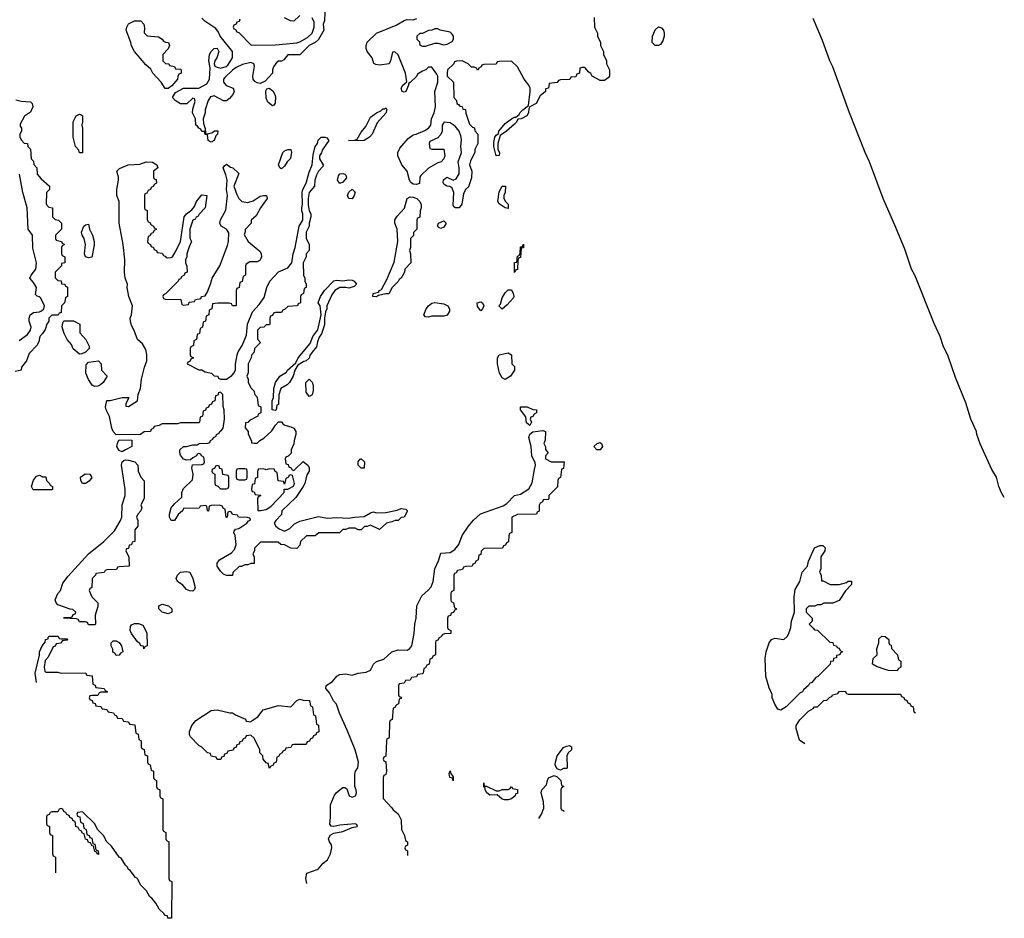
# Model space of a CAD drawing. Header units: inches. Extents: x 2808529 to 2951249, y 860290 to 1033701.
# Tile 22 of 153: x 2944820 to 2951249, y 917070 to 922938. Entities that reach past the tile are written whole.
import ezdxf

# ---------------------------------------------------------------- set-up
doc = ezdxf.new("R2010")
doc.units = ezdxf.units.IN
doc.header["$MEASUREMENT"] = 0
for name, color, linetype in [('C9941', 7, 'Continuous'), ('C9942', 7, 'Continuous'), ('C9951', 7, 'Continuous'), ('C9952', 7, 'Continuous')]:
    doc.layers.add(name, color=color, linetype=linetype)

msp = doc.modelspace()

# ---------------------------------------------------------------- linework, layer by layer
at = {"layer": 'C9941', "color": 6}
for points in [[(2945593.5, 920000), (2945594, 919990), (2945612, 919950), (2945632.7, 919927.3), (2945632, 919812), (2945611.3, 919770), (2945618, 919750), (2945611.3, 919730), (2945591.3, 919710), (2945582, 919690), (2945591.6, 919668.4), (2945591.6, 919631.6), (2945572.7, 919607.3), (2945572, 919530), (2945554, 919526), (2945550, 919508), (2945534, 919506), (2945530, 919486), (2945518, 919482), (2945514, 919470), (2945532, 919428), (2945534, 919370), (2945470, 919366), (2945458, 919362), (2945451.6, 919348.4), (2945390, 919346), (2945378, 919342), (2945371.6, 919328.4), (2945318, 919322), (2945314, 919310), (2945294, 919290), (2945292, 919230), (2945278, 919222), (2945274, 919210), (2945292, 919170), (2945330.8, 919130), (2945330, 919106), (2945312, 919050), (2945314, 918990), (2945310, 918986), (2945270, 918986), (2945262, 919002), (2945250, 919006), (2945210, 919006), (2945202, 919022), (2945190, 919026), (2945106, 919030), (2945110, 919034), (2945150, 919034), (2945162, 919038), (2945170, 919054), (2945182, 919058), (2945186, 919070), (2945167.3, 919087.3), (2945150, 919088), (2945070, 919117.2), (2945057.2, 919130), (2945052.3, 919150), (2945069.4, 919190), (2945086, 919210), (2945101.6, 919258.4), (2945135.9, 919304.1), (2945270, 919450.8), (2945369.3, 919530), (2945439.7, 919600.3), (2945476.6, 919663.4), (2945487.3, 919690), (2945489.2, 919770), (2945509.6, 919830.4), (2945509.6, 919870), (2945488.6, 920000)], [(2946710.6, 920000), (2946711, 919990), (2946694.8, 919965.2), (2946681, 919910), (2946671, 919890), (2946622, 919818), (2946532, 919730), (2946530, 919706), (2946491.6, 919668.4), (2946482, 919650), (2946492, 919630), (2946514, 919614), (2946550, 919598.8), (2946558.6, 919601.4), (2946584.1, 919615.9), (2946614.8, 919645.2), (2946650, 919664), (2946770, 919693.4), (2946830, 919682), (2946890, 919687.7), (2946970, 919682.8), (2947006, 919690), (2947070, 919694), (2947110, 919718), (2947130, 919724.7), (2947150, 919718.8), (2947210, 919720.7), (2947284.5, 919735.5), (2947310, 919746), (2947342, 919742), (2947350, 919734), (2947350, 919726), (2947330, 919688.7), (2947310, 919688), (2947290, 919668.7), (2947271.6, 919668.4), (2947250, 919658), (2947214, 919650), (2947170, 919608), (2947110, 919638), (2947088, 919628), (2947072, 919628), (2947050, 919606), (2947030, 919606), (2947010, 919618), (2946970, 919618), (2946950, 919608.7), (2946930, 919608), (2946907.3, 919587.3), (2946772.7, 919587.3), (2946750, 919568), (2946692.7, 919567.3), (2946654, 919530), (2946650, 919506), (2946630, 919486), (2946590, 919488), (2946550, 919508), (2946526, 919510), (2946507.3, 919527.3), (2946392.7, 919527.3), (2946352.7, 919487.3), (2946352, 919470), (2946342, 919450), (2946351.6, 919428.4), (2946350, 919386), (2946330, 919386), (2946310, 919378), (2946290, 919378), (2946268, 919368), (2946252, 919368), (2946212, 919328), (2946210, 919308), (2946170, 919308.7), (2946150, 919318), (2946130, 919338), (2946108.7, 919370), (2946109, 919390), (2946125.2, 919410), (2946203, 919457), (2946222.4, 919477.6), (2946233.2, 919510), (2946226, 919570), (2946219, 919590), (2946221.2, 919598.8), (2946228.7, 919611.3), (2946250, 919616), (2946302, 919650), (2946314, 919666), (2946326, 919670), (2946322, 919682), (2946308, 919688), (2946248.7, 919688.7), (2946242, 919702), (2946210, 919706), (2946202, 919722), (2946190, 919726), (2946178, 919722), (2946174, 919690), (2946168, 919688), (2946162, 919742), (2946150, 919746), (2946142, 919762), (2946127.3, 919767.3), (2946070, 919766), (2946058, 919762), (2946052, 919728), (2946046, 919730), (2946042, 919762), (2946030, 919766), (2945998, 919762), (2945992, 919748), (2945890, 919746), (2945882, 919730), (2945854, 919706), (2945830, 919668.7), (2945810, 919668), (2945799, 919690), (2945797.2, 919710), (2945810, 919750.7), (2945830, 919776.3), (2945879, 919821), (2945879.3, 919850), (2945890, 919876), (2945947.7, 919932.3), (2945953.2, 919970), (2945946.3, 920000)], [(2946077.3, 920000), (2946074, 919990), (2946078, 919978), (2946094, 919970), (2946094, 919910), (2946098, 919898), (2946112.7, 919892.7), (2946130, 919874), (2946170, 919874), (2946182, 919878), (2946186, 919890), (2946186, 919950), (2946182, 919962), (2946147.3, 919967.3), (2946142.3, 920000)], [(2946237.3, 920000), (2946234, 919990), (2946234, 919950), (2946238, 919938), (2946250, 919934), (2946290, 919934), (2946302, 919938), (2946306, 919950), (2946306, 919990), (2946302.7, 920000)], [(2946377.3, 920000), (2946372.7, 919987.3), (2946371.6, 919948.4), (2946358, 919942), (2946352.7, 919907.3), (2946338, 919902), (2946334, 919870), (2946338, 919858), (2946350, 919854), (2946358, 919838), (2946390, 919834), (2946394, 919830), (2946378, 919822), (2946372.7, 919807.3), (2946374, 919734), (2946392, 919732), (2946430, 919738.8), (2946460.2, 919759.8), (2946546, 919850), (2946547.3, 919872.7), (2946570, 919872), (2946608.4, 919891.6), (2946615.3, 919910), (2946602, 919962), (2946590, 919966), (2946578, 919962), (2946574, 919950), (2946558, 919942), (2946550, 919906), (2946542, 919922), (2946507.3, 919927.3), (2946502, 919982), (2946487.3, 919987.3), (2946482.7, 920000)], [(2946435, 920000), (2946430, 919998), (2946425, 920000)], [(2946597.3, 920000), (2946598, 919998), (2946610, 919994), (2946616, 920000)], [(2946695.7, 917296.7), (2946689, 917330), (2946695.3, 917364.7), (2946769, 917390), (2946801.2, 917430), (2946830, 917451), (2946849.4, 917490), (2946859, 917530), (2946855.3, 917550), (2946842.7, 917570), (2946837.2, 917590), (2946846.6, 917613.4), (2946870, 917626.8), (2946930, 917636), (2946990, 917662), (2947026, 917670), (2947022, 917682), (2947010, 917686), (2946910, 917678), (2946870, 917668.7), (2946852.7, 917672.7), (2946844.8, 917684.8), (2946849.6, 917730), (2946849.5, 917810), (2946872.3, 917870), (2946887.6, 917892.4), (2946930, 917924.7), (2946943.6, 917923.6), (2946955.3, 917915.3), (2946972, 917870), (2946990, 917861), (2947013.2, 917870), (2947019.3, 917890), (2947017.2, 917910), (2947008.7, 917930), (2947008.7, 918010), (2947013.2, 918030), (2947027, 918053), (2947032.7, 918090), (2947009.3, 918170), (2946958.9, 918298.9), (2946909, 918410), (2946888.9, 918468.9), (2946868.7, 918490), (2946843.1, 918543.1), (2946818, 918570), (2946822, 918590), (2946862.5, 918617.5), (2946889.7, 918650.3), (2946910, 918662), (2946947.1, 918667.1), (2946990, 918658), (2947030, 918670.6), (2947082.5, 918677.5), (2947110, 918691), (2947129.3, 918730), (2947150, 918746.8), (2947196.9, 918763.1), (2947250, 918810.4), (2947290, 918824), (2947350, 918820.7), (2947367.6, 918832.4), (2947379.3, 918850), (2947396, 918930), (2947399.3, 918990), (2947409.4, 919030), (2947413.2, 919110), (2947444.8, 919175.2), (2947487.8, 919212.2), (2947505.6, 919234.4), (2947519.5, 919270), (2947530, 919352), (2947555.5, 919404.5), (2947570, 919454), (2947630, 919458.8), (2947660.7, 919479.3), (2947686.6, 919510), (2947709.5, 919570), (2947749.3, 919630), (2947782.7, 919670), (2947829.7, 919710.3), (2947976.6, 919763.4), (2948001.5, 919778.5), (2948049.6, 919830.4), (2948090, 919839.1), (2948144.9, 919875.1), (2948166.3, 919913.7), (2948181.9, 920000)], [(2948357.8, 920000), (2948351.6, 919948.4), (2948338, 919942), (2948334, 919930), (2948331.6, 919888.4), (2948274, 919830), (2948274, 919810), (2948270, 919806), (2948238, 919802), (2948234, 919790), (2948218, 919782), (2948212.7, 919767.3), (2948211.1, 919728.9), (2948198, 919722), (2948194, 919710), (2948070, 919706), (2948034, 919690), (2948034, 919590), (2948018, 919582), (2948012.7, 919567.3), (2948011.6, 919528.4), (2947998, 919522), (2947992.7, 919507.3), (2947978, 919502), (2947972.7, 919487.3), (2947850, 919486), (2947832.7, 919467.3), (2947830, 919446), (2947818, 919442), (2947814, 919410), (2947798, 919402), (2947792.7, 919387.3), (2947778, 919382), (2947774, 919370), (2947732.7, 919367.3), (2947718, 919362), (2947711.6, 919348.4), (2947678, 919342), (2947670, 919326), (2947658, 919322), (2947654, 919310), (2947654, 919210), (2947638, 919202), (2947634, 919190), (2947634, 919150), (2947638, 919138), (2947652, 919130), (2947658, 919098), (2947670, 919094), (2947672, 919088), (2947658, 919082), (2947652.7, 919067.3), (2947638, 919062), (2947632.7, 919047.3), (2947618, 919042), (2947614, 919030), (2947614, 918970), (2947618, 918958), (2947634, 918950), (2947634, 918930), (2947592.7, 918927.3), (2947578, 918922), (2947574, 918910), (2947558, 918902), (2947550, 918886), (2947538, 918882), (2947534, 918870), (2947534, 918790), (2947518, 918782), (2947510, 918766), (2947498, 918762), (2947494, 918730), (2947478, 918722), (2947470, 918706), (2947458, 918702), (2947454, 918670), (2947450, 918666), (2947418, 918662), (2947410, 918646), (2947378, 918642), (2947370, 918626), (2947338, 918622), (2947330, 918606), (2947298, 918602), (2947294, 918590), (2947294, 918530), (2947298, 918518), (2947310, 918514), (2947312, 918508), (2947298, 918502), (2947294, 918470), (2947278, 918462), (2947270, 918446), (2947258, 918442), (2947251.6, 918368.4), (2947238, 918362), (2947234, 918350), (2947232.7, 918252.7), (2947230, 918246), (2947218, 918242), (2947214, 918230), (2947211.6, 918128.4), (2947198, 918122), (2947194, 918110), (2947198, 918098), (2947211.6, 918091.6), (2947214, 918030), (2947211.6, 918008.4), (2947198, 918002), (2947194, 917990), (2947192.7, 917852.7), (2947250, 917792), (2947258, 917778), (2947290, 917752), (2947310, 917714), (2947312, 917650), (2947332, 917610), (2947338, 917578), (2947351.3, 917570), (2947351.6, 917548.4), (2947338, 917542), (2947334, 917530), (2947338, 917518), (2947352, 917510), (2947353, 917481.2)], [(2950000, 918620.4), (2949991.3, 918610), (2949976.9, 918603.1), (2949971, 918590), (2949938, 918562), (2949930.8, 918550), (2949916.8, 918543.2), (2949824.7, 918450), (2949790, 918429.2), (2949770, 918435.3), (2949750, 918468), (2949733.2, 918510), (2949732.1, 918532.1), (2949714.2, 918574.2), (2949692.3, 918650), (2949686.8, 918766.8), (2949694.5, 918810), (2949714, 918870), (2949729.6, 918890.4), (2949750, 918898.8), (2949810, 918891.3), (2949830, 918911.3), (2949841.2, 918930), (2949854, 918970), (2949859, 919010), (2949879, 919070), (2949877.2, 919170), (2949883.2, 919216.8), (2949913.2, 919270), (2949929.2, 919330), (2949962.7, 919370), (2949970, 919402), (2950000, 919469.1)], [(2950000, 919108.4), (2949972.7, 919107.3), (2949954, 919090), (2949954, 919070), (2949994, 919030), (2949994, 919010), (2949974, 918990), (2950000, 918964)], [(2944929.7, 918609.7), (2944921.2, 918670), (2944949, 918789), (2944949.2, 918810.8), (2944966, 918850), (2944987.3, 918872.7), (2944988, 918890), (2945006, 918894), (2945006, 918906), (2945011.6, 918911.6), (2945072, 918912), (2945078, 918898), (2945090, 918894), (2945130, 918894), (2945134, 918890), (2945130, 918886), (2945098, 918882), (2945090, 918866), (2945058, 918862), (2945052.7, 918847.3), (2945038, 918842), (2945005.4, 918774.6), (2944987.3, 918752.7), (2944979.5, 918710), (2944984.6, 918684.6), (2944990, 918678), (2945070, 918678), (2945091.6, 918671.6), (2945250, 918672), (2945258, 918658), (2945292.7, 918652.7), (2945298, 918598), (2945312.7, 918592.7), (2945318, 918578), (2945371.6, 918571.6), (2945378, 918558), (2945394, 918550), (2945390, 918546), (2945350, 918546), (2945338, 918542), (2945330, 918526), (2945290, 918526), (2945278, 918522), (2945274, 918510), (2945278, 918498), (2945292.7, 918492.7), (2945298, 918478), (2945312.7, 918472.7), (2945318, 918458), (2945350, 918454), (2945358, 918438), (2945390, 918434), (2945398, 918418), (2945432.7, 918412.7), (2945438, 918398), (2945452.7, 918392.7), (2945458, 918378), (2945490, 918374), (2945498, 918358), (2945530, 918354), (2945538, 918338), (2945572.7, 918332.7), (2945578, 918278), (2945592.7, 918272.7), (2945598, 918238), (2945614, 918230), (2945614, 918190), (2945618, 918178), (2945632.7, 918172.7), (2945638, 918138), (2945654, 918130), (2945654, 918090), (2945658, 918078), (2945672.7, 918072.7), (2945678, 918038), (2945694, 918030), (2945694, 917990), (2945698, 917978), (2945714, 917970), (2945714, 917930), (2945718, 917918), (2945734, 917910), (2945734, 917870), (2945738, 917858), (2945754, 917850), (2945754, 917650), (2945758, 917638), (2945774, 917630), (2945774, 917590), (2945778, 917578), (2945794, 917570), (2945794, 917330), (2945798, 917318), (2945814, 917310), (2945812, 917070), (2945788, 917070), (2945786, 917086), (2945770, 917088), (2945762, 917102), (2945730, 917128.7), (2945709.1, 917169.1), (2945682, 917202), (2945669.4, 917209.4), (2945649, 917249), (2945609.4, 917289.4), (2945588.9, 917328.9), (2945576.4, 917336.4), (2945542, 917382), (2945529.4, 917389.4), (2945524, 917404), (2945510, 917418), (2945482, 917462), (2945468.7, 917470), (2945420.4, 917540.4), (2945388, 917570), (2945368, 917610), (2945328.9, 917648.9), (2945310, 917686), (2945230, 917766), (2945198, 917762), (2945194, 917750), (2945198, 917738), (2945212.7, 917732.7), (2945218, 917698), (2945234, 917690), (2945238, 917658), (2945254, 917650), (2945258, 917618), (2945274, 917610), (2945278, 917598), (2945290, 917594), (2945298, 917558), (2945310, 917554), (2945318, 917518), (2945332, 917510), (2945334, 917486), (2945326, 917490), (2945322, 917502), (2945310, 917506), (2945302, 917542), (2945290, 917546), (2945282, 917562), (2945270, 917566), (2945262, 917582), (2945250, 917586), (2945242, 917622), (2945230, 917626), (2945222, 917642), (2945210, 917646), (2945202, 917662), (2945186, 917670), (2945182, 917702), (2945170, 917706), (2945162, 917722), (2945147.3, 917727.3), (2945142, 917742), (2945127.3, 917747.3), (2945122, 917762), (2945107.3, 917767.3), (2945102, 917782), (2945090, 917786), (2945078, 917782), (2945070, 917766), (2945030, 917766), (2945018, 917762), (2945012.7, 917747.3), (2944998, 917742), (2944994, 917730), (2944994, 917690), (2944998, 917678), (2945014, 917670), (2945014, 917630), (2945018, 917618), (2945034, 917610), (2945034, 917490), (2945038, 917478), (2945054, 917470), (2945053, 917367)], [(2949945.8, 918209), (2949912.5, 918232.5), (2949889.4, 918310), (2949889.3, 918330), (2949913.2, 918366.8), (2949970, 918422), (2950000, 918439.4)], [(2948210, 917721.8), (2948226, 917750), (2948241.2, 917790), (2948239, 917830), (2948224, 917890), (2948229.2, 917910), (2948259.3, 917940.7), (2948265.2, 917970), (2948273.6, 917986.4), (2948310, 918002), (2948330, 917994), (2948354, 917970), (2948358, 917938), (2948372, 917930), (2948358, 917922), (2948354, 917910), (2948354, 917790), (2948358, 917778), (2948370, 917774), (2948373.2, 917767.6)]]:
    msp.add_lwpolyline(points, dxfattribs=at)
for points in [[(2944970, 919952), (2944990, 919952), (2944994, 919930), (2945014, 919910), (2945018, 919898), (2945034, 919890), (2945034, 919870), (2945030, 919868), (2944908.4, 919868.4), (2944898, 919890), (2944910, 919932), (2944930, 919958), (2944950, 919964.7)], [(2945229.4, 919909.4), (2945219.3, 919930), (2945218, 919950), (2945248.4, 919971.6), (2945278, 919970), (2945290.5, 919949.5), (2945274.6, 919925.4), (2945250, 919909.5)], [(2945950, 919206), (2945930, 919208), (2945910, 919218), (2945884.7, 919244.7), (2945849.4, 919269.4), (2945841.2, 919290), (2945849.4, 919310), (2945869.2, 919330), (2945910, 919335.8), (2945930.7, 919330), (2945950.6, 919290), (2945964.7, 919230), (2945962, 919218)], [(2945790, 919058), (2945749.6, 919069.6), (2945729, 919090), (2945729.3, 919110), (2945750, 919121), (2945791, 919111), (2945814, 919090), (2945814, 919070), (2945810, 919066)], [(2945630, 918828.7), (2945627.3, 918847.3), (2945610, 918848.7), (2945604, 918864), (2945590, 918875.3), (2945549.6, 918929.6), (2945540.9, 918950), (2945543.6, 918976.4), (2945550, 918986), (2945570, 918996), (2945596, 918996), (2945624.7, 918984.7), (2945650, 918934), (2945652, 918850), (2945638, 918842)], [(2945450, 918786), (2945442, 918802), (2945428.4, 918808.4), (2945427.3, 918827.3), (2945418, 918850), (2945418, 918870), (2945430, 918882), (2945450, 918881), (2945470, 918870.8), (2945484.7, 918850), (2945494, 918810), (2945478, 918802), (2945470, 918788)], [(2946450, 918048), (2946442, 918082), (2946430, 918086), (2946409.1, 918109.1), (2946408, 918130), (2946388.7, 918150), (2946388, 918170), (2946350, 918246), (2946330, 918266), (2946298, 918262), (2946292.7, 918247.3), (2946278, 918242), (2946272.7, 918227.3), (2946258, 918222), (2946252.7, 918207.3), (2946238, 918202), (2946232.7, 918187.3), (2946218, 918182), (2946212.7, 918167.3), (2946178, 918162), (2946172.7, 918147.3), (2946158, 918142), (2946152.7, 918127.3), (2946138, 918122), (2946132.7, 918107.3), (2946110, 918106), (2946102, 918122), (2946070, 918128), (2946066, 918146), (2946046, 918150), (2946008.4, 918188.4), (2945990, 918198), (2945934.6, 918254.6), (2945928.9, 918268.9), (2945928, 918290), (2945944, 918330), (2945970, 918361), (2946070, 918427.3), (2946109.2, 918430.8), (2946191.6, 918411.6), (2946210, 918411.3), (2946230, 918398), (2946294, 918370), (2946298, 918358), (2946330, 918352), (2946337.2, 918362.8), (2946374.9, 918385.1), (2946410, 918430.5), (2946510, 918459.1), (2946590, 918450.8), (2946630, 918492), (2946650, 918502), (2946670, 918494), (2946711.3, 918491.3), (2946718, 918458), (2946732, 918450), (2946738, 918398), (2946751.6, 918391.6), (2946758, 918338), (2946771.6, 918331.6), (2946772.7, 918287.3), (2946758, 918282), (2946752.7, 918267.3), (2946738, 918262), (2946732.7, 918247.3), (2946718, 918242), (2946712.7, 918227.3), (2946698, 918222), (2946690, 918206), (2946610, 918206), (2946598, 918202), (2946590, 918186), (2946558, 918182), (2946552.7, 918167.3), (2946538, 918162), (2946534, 918150), (2946518, 918142), (2946510, 918126), (2946498, 918122), (2946494, 918090), (2946478, 918082), (2946474, 918070), (2946458, 918062)], [(2948350, 918038), (2948330, 918046), (2948317.2, 918070), (2948319.3, 918090), (2948329.4, 918130), (2948370, 918184.7), (2948390, 918194.8), (2948410, 918198), (2948422, 918190), (2948422, 918170), (2948402, 918150), (2948392, 918130), (2948394, 918050), (2948390, 918048), (2948370, 918048)], [(2947650, 917968.7), (2947646, 917986), (2947629.2, 917990), (2947624.7, 918015.3), (2947630, 918034), (2947635.3, 918015.3), (2947650, 917994)], [(2947852.7, 917932.7), (2947867.3, 917932.7), (2947930, 917902), (2947950, 917902), (2947970.7, 917910.7), (2948008.4, 917911.6), (2948022, 917918), (2948030, 917930.8), (2948038, 917918), (2948070, 917912), (2948070, 917886), (2948058, 917882), (2948054, 917870), (2948030, 917849.2), (2948010, 917844), (2947984.7, 917844.7), (2947970, 917848.7), (2947936.4, 917876.4), (2947890, 917874), (2947869.4, 917890), (2947859, 917910), (2947859, 917919), (2947850, 917928), (2947850, 917954)]]:
    msp.add_lwpolyline(points, close=True, dxfattribs=at)
at = {"layer": 'C9942', "color": 6}
for points in [[(2946812.7, 922987.3), (2946811, 922930), (2946802, 922910), (2946804.7, 922870), (2946770, 922809), (2946750, 922789), (2946710, 922769), (2946650, 922709.2), (2946571.3, 922708.7), (2946543.6, 922676.4), (2946530, 922668), (2946510, 922668), (2946499.6, 922660.4), (2946478, 922630), (2946471.3, 922610), (2946471, 922590), (2946423, 922537), (2946390, 922521.2), (2946370, 922525.2), (2946355.1, 922535.1), (2946345.2, 922550), (2946342.7, 922570), (2946354, 922634), (2946349, 922649), (2946330, 922659), (2946274.4, 922645.6), (2946234.4, 922625.6), (2946210, 922608.7), (2946159.8, 922560.2), (2946151.3, 922550), (2946151, 922530), (2946167.9, 922507.9), (2946214, 922490), (2946221, 922470), (2946210.8, 922450), (2946190, 922424), (2946170, 922409.3), (2946150, 922409.3), (2946090, 922442), (2946065.4, 922434.6), (2946051.3, 922410), (2946031.3, 922350), (2946031, 922330), (2946018, 922290), (2946019.6, 922259.6), (2946031.3, 922228.7), (2946034, 922194), (2946050, 922192), (2946079, 922201), (2946091.6, 922211.6), (2946112.7, 922212.7), (2946111.6, 922191.6), (2946101, 922179), (2946090, 922149), (2946070, 922138), (2946050, 922148.7), (2946046, 922186), (2946030, 922188), (2946027.3, 922207.3), (2946010, 922208.7), (2946003.1, 922223.1), (2945989.4, 922229.4), (2945982, 922242), (2945969, 922250), (2945968.7, 922290), (2945949.3, 922330), (2945950, 922354), (2945966, 922406), (2945962, 922422), (2945950, 922426), (2945910.7, 922389.3), (2945870.9, 922389.1), (2945835.3, 922410), (2945818, 922430), (2945837.2, 922462.8), (2945889.3, 922490.7), (2945990, 922492), (2946041.5, 922518.5), (2946059.5, 922550), (2946063.1, 922623.1), (2946055.3, 922670), (2946059, 922710), (2946069.4, 922730.6), (2946088.7, 922750), (2946110, 922751.3), (2946121, 922730), (2946106.8, 922690), (2946094, 922670), (2946090.7, 922650), (2946094.8, 922634.8), (2946102, 922630), (2946130, 922622), (2946167.2, 922632.8), (2946178, 922642), (2946209.4, 922690), (2946209.3, 922730), (2946129.6, 922829.6), (2946117.2, 922857.2), (2946100.2, 922880.2), (2946029.5, 922929.5), (2946010, 922949)], [(2946650, 922966), (2946610, 922929.3), (2946588, 922930), (2946548, 922950)], [(2946258, 922942), (2946252.7, 922927.3), (2946238, 922922), (2946234, 922910), (2946218, 922902), (2946214, 922890), (2946218, 922878), (2946230, 922874), (2946238, 922858), (2946250, 922854), (2946332, 922772), (2946490, 922774), (2946630, 922787.3), (2946650, 922792.7), (2946698.7, 922821.3), (2946729.4, 922850), (2946742.7, 922890), (2946742, 922922), (2946728.7, 922950)], [(2948571.6, 922951.6), (2948574, 922890), (2948592, 922850), (2948592, 922830), (2948612, 922790), (2948612, 922770), (2948631.1, 922731.1), (2948632, 922710), (2948651.3, 922670), (2948652, 922650), (2948671.3, 922610), (2948671.3, 922570), (2948662, 922558), (2948638, 922542), (2948610, 922541.2), (2948558, 922570), (2948550, 922586), (2948535.3, 922595.3), (2948510, 922626), (2948490, 922626), (2948478, 922622), (2948474, 922590), (2948458, 922582), (2948450, 922566), (2948418, 922562), (2948411.6, 922548.4), (2948350, 922546), (2948338, 922542), (2948330, 922528), (2948278, 922522), (2948272, 922490), (2948254, 922486), (2948252, 922470), (2948218, 922442), (2948192, 922390), (2948151.3, 922368.7), (2948143.6, 922356.4), (2948141, 922330), (2948130.5, 922309.5), (2948094, 922290), (2948072, 922288), (2948064.7, 922270), (2948050, 922255.3), (2947998, 922210), (2947958, 922182), (2947941, 922130), (2947942, 922090), (2947952, 922070), (2947951.3, 922051.3), (2947930, 922049.2), (2947915.3, 922110), (2947915.3, 922135.3), (2947922.7, 922170), (2947930, 922184.7), (2947945.6, 922194.4), (2947949.4, 922210), (2947990, 922260.7), (2948030, 922290.7), (2948050, 922301), (2948059, 922301), (2948082, 922318), (2948085.2, 922330), (2948104, 922350), (2948142, 922378), (2948153.2, 922470), (2948152.7, 922490), (2948144.5, 922510), (2948112.7, 922550), (2948069.6, 922629.6), (2948030, 922668), (2947950, 922666), (2947938, 922662), (2947930, 922648), (2947850, 922646), (2947838, 922642), (2947834, 922630), (2947818, 922622), (2947810, 922609), (2947802, 922622), (2947788, 922628), (2947770, 922628.7), (2947749, 922649), (2947710, 922668.7), (2947672.7, 922667.3), (2947658, 922662), (2947654, 922650), (2947614, 922610), (2947612, 922590), (2947612, 922570), (2947652, 922530), (2947654, 922430), (2947672, 922410), (2947674, 922390), (2947684.7, 922384.7), (2947692.7, 922372.7), (2947710, 922372), (2947714, 922354), (2947730.9, 922350.9), (2947732.7, 922327.3), (2947756, 922256), (2947776.9, 922236.9), (2947790, 922231.3), (2947791.6, 922211.6), (2947812, 922190), (2947811.3, 922130), (2947792, 922090), (2947792, 922070), (2947763.5, 922016.5), (2947756, 921990), (2947771.3, 921950), (2947770, 921906), (2947750, 921846), (2947731.3, 921828.7), (2947718, 921802), (2947707.1, 921732.9), (2947690, 921709.2), (2947666, 921710), (2947655.3, 921715.3), (2947650, 921726), (2947654, 921810), (2947642, 921842), (2947629.1, 921849.1), (2947608.7, 921850), (2947590, 921864), (2947585.6, 921874.4), (2947586.8, 921893.2), (2947608, 921910), (2947650, 921891), (2947670, 921898), (2947689.5, 921930.5), (2947689.5, 921970), (2947682.9, 922010), (2947703.7, 922070), (2947700.9, 922110), (2947704.1, 922155.9), (2947700.7, 922180.7), (2947689.7, 922209.7), (2947662.7, 922242.7), (2947630, 922265.2), (2947591.1, 922268.9), (2947578, 922250), (2947577.3, 922210), (2947570, 922188.7), (2947550, 922166), (2947498, 922142), (2947494, 922130), (2947498, 922098), (2947512.7, 922092.7), (2947590, 922092), (2947596, 922050), (2947590, 922028.7), (2947571.3, 922010), (2947550, 922004), (2947490, 921968.7), (2947439.6, 921920.4), (2947432, 921910), (2947431.3, 921868.7), (2947410, 921861.2), (2947390, 921863.7), (2947374.8, 921874.8), (2947365.2, 921890), (2947349.3, 921950), (2947316, 921990), (2947289.5, 922050), (2947289.6, 922070), (2947301.7, 922098.3), (2947356.6, 922163.4), (2947390, 922186.8), (2947409.3, 922190.7), (2947465.2, 922214.8), (2947489.3, 922230.7), (2947504, 922250), (2947509.4, 922290), (2947526.6, 922330), (2947534.5, 922370), (2947529.6, 922470), (2947549.5, 922530), (2947549.4, 922569.4), (2947542.7, 922582.7), (2947510, 922628), (2947490, 922628), (2947472, 922610), (2947450, 922602), (2947418, 922582), (2947410, 922568), (2947370, 922528), (2947358, 922522), (2947358, 922510), (2947342, 922470), (2947330, 922465.2), (2947318, 922470), (2947310, 922492), (2947322, 922510), (2947348.7, 922531.3), (2947338, 922590), (2947290, 922708), (2947270, 922728), (2947254, 922726), (2947242, 922670), (2947231.3, 922650), (2947170, 922642), (2947144.8, 922644.8), (2947132.7, 922652.7), (2947120.9, 922690), (2947089.5, 922730), (2947082, 922750), (2947082.7, 922770), (2947089.6, 922790.4), (2947150, 922850.6), (2947277.4, 922902.6), (2947330, 922932.7), (2947350, 922938.4), (2947390, 922937.1), (2947413.3, 922946.7)], [(2944794, 922414), (2944830, 922406), (2944890, 922402.8), (2944900.7, 922390), (2944906.8, 922370), (2944890, 922335.3), (2944851, 922309), (2944823.6, 922256.4), (2944823.6, 922243.6), (2944831.3, 922230), (2944831.3, 922210), (2944822, 922190), (2944822, 922170), (2944831.1, 922151.1), (2944850, 922132), (2944872, 922130), (2944874, 922110), (2944891.6, 922091.6), (2944894, 922030), (2944910, 922014), (2944912.7, 921992.7), (2944932, 921970), (2944934, 921930), (2944959.6, 921899.6), (2945014, 921850), (2945014, 921830), (2944994, 921810), (2944992.7, 921732.7), (2945010, 921714), (2945034, 921710), (2945034, 921650), (2945052.7, 921632.7), (2945074, 921630), (2945094, 921610), (2945092, 921570), (2945054, 921530), (2945054, 921510), (2945058, 921498), (2945094, 921490), (2945098, 921478), (2945112, 921470), (2945098, 921462), (2945094, 921450), (2945094, 921410), (2945098, 921398), (2945114, 921390), (2945114, 921350), (2945094, 921346), (2945092, 921330), (2945052, 921290), (2945052.7, 921252.7), (2945070, 921234), (2945090, 921232), (2945094, 921214), (2945114, 921210), (2945118, 921198), (2945131.6, 921191.6), (2945132, 921130), (2945118, 921122), (2945111.6, 921088.4), (2945094, 921070), (2945090, 921026), (2945078, 921022), (2945071.3, 921008.7), (2945030, 921008.7), (2945011.3, 920990), (2945010.8, 920970), (2944998, 920950), (2944985.4, 920914.6), (2944970, 920888), (2944952, 920870), (2944945.4, 920834.6), (2944932, 920810), (2944882, 920758), (2944864.7, 920710), (2944832, 920670), (2944830, 920648.7), (2944790, 920641.2)], [(2945946.3, 920000), (2945944, 920010), (2945948.9, 920031.1), (2946010, 920034), (2946022, 920038), (2946026, 920050), (2946022, 920082), (2946006, 920090), (2946002, 920102), (2945990, 920106), (2945978, 920102), (2945974, 920090), (2945950, 920078), (2945936, 920064), (2945910, 920061.2), (2945890, 920069.3), (2945870, 920095.3), (2945864.5, 920110), (2945866, 920130), (2945890, 920150.7), (2945909.2, 920150.8), (2945950, 920162), (2945978, 920162), (2945991.6, 920171.6), (2946047.3, 920172.7), (2946062, 920178), (2946066, 920190), (2946082, 920198), (2946086, 920210), (2946102, 920218), (2946106, 920230), (2946122, 920238), (2946126, 920250), (2946140.4, 920259.6), (2946148.4, 920271.6), (2946157.2, 920330), (2946154, 920390), (2946148.4, 920411.6), (2946146, 920490), (2946130, 920506), (2946118, 920502), (2946112.7, 920487.3), (2946098, 920482), (2946094, 920450), (2946078, 920442), (2946072.7, 920427.3), (2946058, 920422), (2946052.7, 920407.3), (2946038, 920402), (2946032.7, 920387.3), (2946018, 920382), (2946014, 920350), (2945998, 920342), (2945994, 920310), (2945990, 920306), (2945870, 920306), (2945850, 920298), (2945750, 920298), (2945730, 920288), (2945698, 920282), (2945694, 920270), (2945678, 920262), (2945674, 920250), (2945632.7, 920247.3), (2945608.4, 920228.4), (2945450, 920228), (2945429.4, 920249.4), (2945421.2, 920270), (2945406.6, 920346.6), (2945383.7, 920390), (2945379.5, 920410), (2945390, 920452), (2945410, 920452), (2945490, 920471), (2945531.6, 920471.6), (2945512, 920430), (2945514, 920414), (2945530, 920412), (2945588.7, 920450), (2945594, 920490), (2945609.4, 920530), (2945616, 920590), (2945634.5, 920670), (2945649.6, 920710.4), (2945649.6, 920750), (2945643.6, 920783.6), (2945621.2, 920821.2), (2945589.6, 920850), (2945568, 920908), (2945550, 920942), (2945542.9, 920970), (2945542, 920990), (2945549.5, 921010), (2945557.2, 921070), (2945532.3, 921130), (2945522.7, 921190), (2945524, 921210), (2945509.6, 921249.6), (2945504.5, 921290), (2945507.3, 921370), (2945496, 921470), (2945469.5, 921609.5), (2945469.4, 921750), (2945455.1, 921790), (2945455.1, 921830), (2945466, 921890), (2945466, 921910), (2945455.3, 921950), (2945472.7, 921967.3), (2945528, 921990), (2945604.8, 921995.2), (2945646, 922010), (2945687.1, 922007.1), (2945716, 921990), (2945722, 921970), (2945694, 921950), (2945694, 921910), (2945698, 921898), (2945710, 921894), (2945714, 921870), (2945698, 921862), (2945694, 921850), (2945678, 921842), (2945674, 921830), (2945658, 921822), (2945650, 921806), (2945638, 921802), (2945634, 921790), (2945634, 921710), (2945638, 921698), (2945651.6, 921691.6), (2945652.7, 921632.7), (2945658, 921618), (2945670, 921614), (2945678, 921598), (2945694, 921590), (2945698, 921578), (2945714, 921570), (2945698, 921562), (2945690, 921546), (2945678, 921542), (2945670, 921526), (2945658, 921522), (2945654, 921490), (2945658, 921478), (2945674, 921470), (2945678, 921458), (2945694, 921450), (2945698, 921438), (2945714, 921430), (2945718, 921418), (2945750, 921414), (2945758, 921398), (2945770, 921394), (2945782, 921382), (2945810, 921384.7), (2945818, 921390), (2945842, 921430), (2945869.2, 921490), (2945893.2, 921650), (2945909, 921670), (2945944.5, 921695.5), (2945961.5, 921718.5), (2945974, 921750), (2946010, 921794.8), (2946042, 921790), (2946031.3, 921710), (2945991, 921669), (2945984.7, 921655.3), (2945971.6, 921648.4), (2945964.7, 921635.3), (2945951.3, 921628.7), (2945931, 921570), (2945931, 921511), (2945942, 921490), (2945926, 921454), (2945911.3, 921410), (2945911.3, 921390), (2945902, 921370), (2945902, 921350), (2945912, 921328), (2945914, 921290), (2945898, 921282), (2945894, 921270), (2945878, 921262), (2945870, 921246), (2945858, 921242), (2945854, 921230), (2945772.7, 921147.3), (2945758, 921142), (2945754, 921130), (2945758, 921118), (2945770, 921114), (2945871.6, 921111.6), (2945878, 921078), (2945890, 921074), (2945922, 921078), (2945927.3, 921092.7), (2945962, 921098), (2945968.4, 921111.6), (2946002, 921118), (2946006, 921130), (2946030, 921134), (2946044, 921156), (2946066, 921210), (2946077.2, 921250), (2946127.6, 921330), (2946176.6, 921463.4), (2946183.6, 921490), (2946185.6, 921545.6), (2946169.4, 921569.4), (2946135.3, 921590), (2946127, 921610), (2946130, 921631), (2946165.6, 921694.4), (2946177.2, 921790), (2946169.4, 921830), (2946174, 921890), (2946166, 921926), (2946149, 921970), (2946156.4, 921983.6), (2946170, 921994), (2946195.3, 921975.3), (2946212, 921970), (2946250, 921934), (2946218, 921850), (2946236.9, 921796.9), (2946251.3, 921770), (2946270, 921751.3), (2946310, 921744), (2946344.5, 921755.5), (2946390, 921786), (2946411.1, 921791.1), (2946432, 921790), (2946436, 921770), (2946391.3, 921710), (2946363.6, 921656.4), (2946332, 921628), (2946330.9, 921609.1), (2946292, 921568), (2946292, 921552), (2946284.7, 921535.3), (2946311, 921490), (2946390, 921424.7), (2946397.3, 921410), (2946398.8, 921390), (2946390, 921368), (2946370, 921358), (2946323.6, 921356.4), (2946298, 921342), (2946294, 921330), (2946294, 921270), (2946278, 921262), (2946271.6, 921228.4), (2946258, 921222), (2946254, 921190), (2946238, 921182), (2946234, 921170), (2946234, 921070), (2946208.9, 921068.9), (2946202, 921082), (2946187.3, 921087.3), (2946112.7, 921087.3), (2946078, 921082), (2946074, 921050), (2946058, 921042), (2946054, 921010), (2946038, 921002), (2946034, 920970), (2946018, 920962), (2946014, 920930), (2945998, 920922), (2945994, 920890), (2945978, 920882), (2945974, 920850), (2945958, 920842), (2945954, 920810), (2945938, 920802), (2945934, 920790), (2945934, 920750), (2945938, 920738), (2945954, 920730), (2945938, 920722), (2945930, 920706), (2945918, 920702), (2945914, 920690), (2945990, 920651.3), (2946010, 920651), (2946030, 920638), (2946072, 920630), (2946090, 920612), (2946114, 920610), (2946118, 920598), (2946131.6, 920591.6), (2946170, 920591), (2946204.8, 920615.2), (2946219, 920630), (2946229.2, 920650), (2946229.2, 920689.2), (2946239.3, 920750), (2946246, 920770), (2946273.2, 920810), (2946300.9, 920879.1), (2946306.6, 920950), (2946339, 921030), (2946382.5, 921077.5), (2946415.3, 921124.7), (2946432.7, 921190), (2946452.3, 921230), (2946510, 921290.8), (2946570, 921318.8), (2946596, 921350), (2946604.5, 921410), (2946618, 921450), (2946643.7, 921590), (2946669.3, 921630), (2946669.4, 921669.4), (2946662.7, 921690), (2946662.7, 921710), (2946666.3, 921733.7), (2946664.5, 921810), (2946669.4, 921829.4), (2946689.5, 921870), (2946710, 921942), (2946729.4, 921990), (2946736.4, 922056.4), (2946749.5, 922110.5), (2946764, 922130), (2946769.6, 922150.4), (2946789.2, 922170), (2946814, 922170), (2946826, 922166), (2946838, 922150), (2946794.8, 922085.2), (2946790, 922068), (2946778, 922050), (2946778, 922030), (2946802, 921990), (2946799.6, 921980.4), (2946770.8, 921949.2), (2946756.8, 921923.2), (2946746, 921890), (2946744.7, 921850), (2946710.6, 921809.4), (2946702.8, 921770), (2946702.8, 921730), (2946710.8, 921690.8), (2946721, 921670), (2946721, 921650), (2946710.8, 921609.2), (2946710.7, 921590), (2946691, 921550), (2946691.1, 921511.1), (2946710.8, 921470), (2946710.8, 921430), (2946691.3, 921408.7), (2946691, 921390), (2946671.3, 921350), (2946672, 921270), (2946682, 921250), (2946682, 921230), (2946691.3, 921210), (2946691.3, 921188.7), (2946678, 921182), (2946674, 921150), (2946658, 921142), (2946654, 921130), (2946654, 921090), (2946638, 921082), (2946634, 921070), (2946570, 921066), (2946550, 921046), (2946538, 921042), (2946530, 921026), (2946490, 921026), (2946478, 921022), (2946470, 921006), (2946458, 921002), (2946454, 920990), (2946454, 920950), (2946450, 920946), (2946430, 920946), (2946414, 920930), (2946390, 920928), (2946372, 920910), (2946372, 920852), (2946391.3, 920830), (2946352, 920790), (2946350, 920766), (2946332.7, 920747.3), (2946332, 920730), (2946312, 920690), (2946311.6, 920631.6), (2946302, 920610), (2946311.1, 920591.1), (2946312, 920570), (2946331.1, 920531.1), (2946350, 920512), (2946352, 920492), (2946370, 920474), (2946378, 920418), (2946394, 920410), (2946394, 920370), (2946378, 920362), (2946374, 920350), (2946319.6, 920320.4), (2946310, 920308), (2946294, 920306), (2946292.7, 920272.7), (2946312, 920250), (2946312.7, 920232.7), (2946334, 920186), (2946334, 920174), (2946350, 920172), (2946370, 920172), (2946388, 920190), (2946414.8, 920205.2), (2946465.6, 920254.4), (2946490, 920291), (2946510, 920312), (2946530, 920311.3), (2946538, 920298), (2946550.5, 920290.5), (2946590, 920280.5), (2946610, 920270.6), (2946622, 920250), (2946624, 920230), (2946611.3, 920190), (2946610.9, 920169.1), (2946592, 920130), (2946591.6, 920108.4), (2946572.7, 920087.3), (2946558, 920082), (2946554, 920070), (2946558, 920038), (2946572.7, 920032.7), (2946578, 920018), (2946592.7, 920012.7), (2946597.3, 920000)], [(2944816.2, 920843.8), (2944870, 920882.8), (2944889.5, 920910), (2944894.5, 920930), (2944882.9, 920970), (2944882, 920990), (2944889.4, 921010), (2944910, 921025.5), (2944950, 921030.6), (2944962.9, 921037.1), (2944977.2, 921050), (2944980.9, 921070), (2944959.1, 921119.1), (2944950, 921129.2), (2944933.6, 921133.6), (2944924, 921144), (2944929.3, 921190), (2944910, 921222), (2944886, 921250), (2944894, 921270), (2944925.2, 921310), (2944929.4, 921350), (2944906.3, 921446.3), (2944902.7, 921530), (2944876, 921570), (2944869.3, 921710), (2944840.9, 921810), (2944819.3, 921930)], [(2948181.9, 920000), (2948187.3, 920030), (2948184.8, 920044.8), (2948162.9, 920090), (2948159.5, 920150), (2948144.5, 920210), (2948150, 920231), (2948170, 920247.3), (2948236, 920256), (2948254, 920250), (2948251.6, 920191.6), (2948242, 920170), (2948252, 920148), (2948252, 920132), (2948271.3, 920110), (2948252, 920090), (2948254, 920070), (2948290, 920051.3), (2948374, 920050), (2948371.6, 920008.4), (2948358, 920002), (2948357.8, 920000)], [(2945488.6, 920000), (2945483.7, 920030), (2945489.2, 920050), (2945500.7, 920059.3), (2945510, 920064), (2945530, 920062.8), (2945572, 920050), (2945592, 920030), (2945593.5, 920000)], [(2946142.3, 920000), (2946142, 920002), (2946127.3, 920007.3), (2946122, 920022), (2946110, 920026), (2946098, 920022), (2946092.7, 920007.3), (2946078, 920002), (2946077.3, 920000)], [(2946302.7, 920000), (2946302, 920002), (2946290, 920006), (2946250, 920006), (2946238, 920002), (2946237.3, 920000)], [(2946425, 920000), (2946410, 920006), (2946378, 920002), (2946377.3, 920000)], [(2946482.7, 920000), (2946482, 920002), (2946450, 920006), (2946435, 920000)], [(2946616, 920000), (2946670, 920054), (2946702, 920030), (2946710, 920014), (2946710.6, 920000)]]:
    msp.add_lwpolyline(points, dxfattribs=at)
for points in [[(2945790, 922488.7), (2945769.3, 922489.3), (2945744, 922530), (2945689.5, 922589.5), (2945675.5, 922615.5), (2945644.1, 922644.1), (2945569.5, 922729.5), (2945550, 922768), (2945546, 922790), (2945516, 922870), (2945519, 922890), (2945529.6, 922910.4), (2945570, 922930.8), (2945610.6, 922930.6), (2945630.7, 922910), (2945634.4, 922885.6), (2945632, 922852), (2945652, 922832), (2945726.4, 922826.4), (2945751.3, 922810), (2945758, 922798), (2945770.9, 922790.9), (2945791.3, 922790), (2945798, 922770), (2945790, 922748), (2945754, 922710), (2945754, 922670), (2945772.7, 922652.7), (2945794, 922650), (2945798, 922638), (2945831.6, 922631.6), (2945838, 922618), (2945870, 922614), (2945874, 922610), (2945874, 922590), (2945858, 922582), (2945852, 922568), (2945851.3, 922550), (2945814.4, 922505.6)], [(2947550, 922878), (2947530, 922878), (2947510, 922868.7), (2947490, 922868), (2947450, 922848), (2947432.7, 922847.3), (2947414, 922830), (2947414, 922810), (2947430, 922794), (2947432, 922772), (2947450, 922764.7), (2947470, 922766), (2947530, 922784.9), (2947550, 922784.9), (2947590, 922774.8), (2947610, 922777.3), (2947643.7, 922796.3), (2947652.7, 922810), (2947652.7, 922830), (2947644.5, 922844.5), (2947630, 922857.2), (2947566, 922870)], [(2948990, 922769), (2948968, 922770), (2948949.2, 922790), (2948952.7, 922830), (2948959.3, 922850), (2948970, 922871.3), (2948990, 922891), (2949010, 922886), (2949022.8, 922870), (2949027.3, 922850), (2949027.3, 922830), (2949019.1, 922800.9), (2949002.8, 922777.2)], [(2946470, 922375.3), (2946440.1, 922400.1), (2946430, 922426), (2946426, 922474), (2946434, 922486), (2946449.2, 922490.8), (2946473.7, 922473.7), (2946486.8, 922450), (2946490, 922434), (2946487.1, 922392.9), (2946479.8, 922380.2)], [(2945230, 922068), (2945210, 922069), (2945205.2, 922085.2), (2945185.2, 922110), (2945169.3, 922170.7), (2945169.4, 922270.6), (2945189, 922310), (2945210, 922321), (2945219.8, 922319.8), (2945231, 922310), (2945230.8, 922270), (2945226, 922250), (2945230.9, 922229.1)], [(2947026.6, 922146.6), (2946966, 922150), (2947009.1, 922150.9), (2947023.1, 922156.9), (2947050, 922202.8), (2947079.3, 922240.7), (2947110, 922300.7), (2947149.2, 922330), (2947178, 922342), (2947190, 922356.3), (2947203.1, 922356.9), (2947210, 922362), (2947216, 922350), (2947210, 922328), (2947154.8, 922265.2), (2947121, 922190), (2947104.7, 922170), (2947070, 922149.3)], [(2946530, 921964), (2946518, 921970), (2946509.3, 921990), (2946537.2, 922070), (2946550, 922082.8), (2946570, 922090.8), (2946590, 922091.3), (2946593.7, 922073.7), (2946587.3, 922032.7), (2946566, 922010), (2946550, 921982)], [(2946910, 921869.2), (2946895.3, 921890), (2946900.9, 921919.1), (2946910, 921930.8), (2946930, 921933.4), (2946942, 921930), (2946950, 921922), (2946954.4, 921905.6), (2946930, 921878)], [(2946990, 921769.4), (2946970, 921769.5), (2946961.2, 921790), (2946970, 921812), (2946990, 921832), (2947011, 921811), (2947004.7, 921790)], [(2948010, 921706), (2947990, 921708.7), (2947950, 921735.3), (2947941.2, 921750), (2947950, 921814), (2947970, 921851), (2947991, 921850), (2947990.7, 921809.3), (2947982, 921790), (2947982, 921770), (2947991.6, 921751.6), (2948010, 921734)], [(2947150, 921128.7), (2947126, 921130), (2947128.7, 921150), (2947162, 921158), (2947169, 921170), (2947182.7, 921177.3), (2947218, 921242), (2947264.9, 921355.1), (2947289.6, 921490), (2947283.6, 921570), (2947269.6, 921610), (2947270, 921631.3), (2947283.9, 921656.1), (2947331.7, 921708.3), (2947349.5, 921770), (2947370, 921782), (2947390, 921778.8), (2947412, 921770), (2947432, 921750), (2947442, 921730), (2947442, 921710), (2947434, 921690), (2947431.6, 921648.4), (2947418, 921642), (2947414, 921630), (2947412, 921570), (2947392, 921548), (2947390.9, 921529.1), (2947371.6, 921508.4), (2947371.1, 921451.1), (2947364.7, 921430), (2947371.6, 921408.4), (2947374, 921350), (2947334, 921310), (2947332, 921290), (2947311.3, 921250), (2947298, 921242), (2947290, 921228), (2947252, 921190), (2947230, 921148), (2947210, 921148), (2947163.6, 921136.4)], [(2947570, 921575.3), (2947558, 921578), (2947548.7, 921590), (2947555.3, 921610), (2947590, 921624.7), (2947604.7, 921610), (2947590, 921584)], [(2945270, 921382), (2945248.7, 921390), (2945244, 921410), (2945249.3, 921470), (2945241.2, 921510), (2945228.7, 921530), (2945224, 921550), (2945238, 921590), (2945250, 921598), (2945270, 921602), (2945274.8, 921570), (2945294.8, 921530), (2945306, 921490), (2945305.4, 921465.4), (2945290, 921388)], [(2948050, 921288), (2948050, 921352), (2948066, 921354), (2948070, 921394), (2948082, 921398), (2948087.3, 921412.7), (2948090, 921454), (2948102, 921458), (2948110, 921472), (2948110, 921448), (2948094, 921446), (2948090, 921386), (2948078, 921382), (2948072, 921368), (2948070, 921306), (2948058, 921302)], [(2946970, 921184), (2946949.1, 921189.1), (2946910, 921189), (2946878, 921170), (2946858, 921142), (2946824.7, 921070), (2946824.7, 921050), (2946816, 921030), (2946810.7, 920990), (2946810, 920946), (2946790, 920886), (2946776, 920864), (2946765.4, 920834.6), (2946758.8, 920801.2), (2946730, 920768), (2946714.8, 920745.2), (2946710, 920728.7), (2946691.3, 920710), (2946674.8, 920705.2), (2946636.9, 920683.1), (2946616, 920650), (2946604.7, 920610), (2946582, 920570), (2946565.4, 920554.6), (2946524.7, 920530), (2946511.1, 920488.9), (2946510, 920426), (2946498, 920422), (2946494, 920390), (2946490, 920386), (2946468, 920390), (2946468.9, 920448.9), (2946478, 920470), (2946479, 920530), (2946489.5, 920570), (2946519, 920610), (2946562.7, 920637.3), (2946569.3, 920650), (2946622, 920698), (2946637.2, 920730), (2946716.6, 920823.4), (2946734, 920870), (2946766.3, 920913.7), (2946789.2, 921010), (2946782, 921070), (2946769, 921090), (2946784, 921130), (2946809.3, 921170), (2946870, 921233.4), (2946890, 921237.3), (2946930, 921233.4), (2946970, 921239.1), (2946990, 921237.3), (2947004.7, 921230), (2947018, 921210), (2947004, 921196)], [(2947970, 921048), (2947949, 921069), (2947959, 921081), (2947970, 921122), (2947990, 921154.8), (2948010, 921174.8), (2948030, 921174), (2948042.8, 921150), (2948046, 921130), (2948041, 921119), (2948003.6, 921076.4)], [(2947830, 921038), (2947810, 921066), (2947806, 921090), (2947830, 921096), (2947842, 921090), (2947850.7, 921070), (2947842, 921050)], [(2947490, 920995.3), (2947470, 920998), (2947458, 921010), (2947474, 921050), (2947489.2, 921070), (2947510, 921087.3), (2947530, 921090.4), (2947590, 921083), (2947616, 921070), (2947626, 921050), (2947625.4, 921034.6), (2947610, 921008), (2947590, 921002), (2947510, 921002)], [(2945210, 920754), (2945169.6, 920789.6), (2945157.5, 920817.5), (2945129.5, 920849.5), (2945109.5, 920889.5), (2945097.2, 920930), (2945101.2, 920958.8), (2945108.7, 920971.3), (2945171.1, 920971.1), (2945212, 920950), (2945212.7, 920892.7), (2945252, 920850), (2945272.7, 920807.3), (2945274, 920790), (2945250, 920768), (2945224.7, 920755.3)], [(2945310, 920542.7), (2945292.3, 920552.3), (2945269.6, 920589.6), (2945252.7, 920630), (2945254.6, 920685.4), (2945270, 920702), (2945334, 920710), (2945351.1, 920691.1), (2945354, 920650), (2945391.1, 920611.1), (2945364.7, 920570), (2945347.3, 920552.7), (2945330, 920545.2)], [(2947990, 920589.4), (2947970, 920599), (2947952.7, 920630), (2947939.3, 920690), (2947939.3, 920730), (2947950, 920750.7), (2948010, 920762), (2948032, 920750), (2948034, 920690), (2948050, 920674), (2948051.3, 920650), (2948024.7, 920610)], [(2946710, 920478), (2946690, 920506), (2946689.2, 920570), (2946710, 920590.7), (2946730, 920572), (2946736, 920550), (2946736.9, 920516.9), (2946730, 920488)], [(2948150, 920289), (2948130, 920306), (2948125.6, 920345.6), (2948089.3, 920390), (2948089.6, 920410.4), (2948134, 920410), (2948170, 920392), (2948194, 920390), (2948194, 920370), (2948178, 920362), (2948170, 920346), (2948158, 920342), (2948154, 920330), (2948162, 920310)], [(2945490, 920117.2), (2945470, 920124), (2945453.2, 920150), (2945460.2, 920179.8), (2945470, 920194), (2945552.7, 920192.7), (2945552, 920150), (2945510, 920129)], [(2948610, 920129), (2948588, 920130), (2948569.3, 920150), (2948590, 920171), (2948610, 920178), (2948618, 920170), (2948624.7, 920150)], [(2947070, 920009), (2947050, 920009.3), (2947030, 920028.7), (2947030, 920054), (2947046, 920070), (2947050, 920071.3), (2947070.8, 920050)]]:
    msp.add_lwpolyline(points, close=True, dxfattribs=at)
at = {"layer": 'C9951', "color": 6}
for points in [[(2951248.6, 919817.6), (2951230, 919849), (2951212, 919890), (2951197.2, 919950), (2951172.7, 919990), (2951168.1, 920000)], [(2950000, 919469.1), (2950009.3, 919490), (2950044.7, 919504.7), (2950064.7, 919504.7), (2950078, 919490), (2950076, 919470), (2950051.3, 919430), (2950051.6, 919351.6), (2950042, 919330), (2950052, 919310), (2950054, 919274), (2950066, 919274), (2950110.9, 919250.9), (2950170, 919250.8), (2950217.2, 919262.8), (2950230, 919270.7), (2950250, 919271), (2950251, 919250), (2950210.7, 919209.3), (2950170, 919146), (2950130, 919128.7), (2950070, 919128), (2950050, 919118), (2950030, 919118), (2950011.1, 919108.9), (2950000, 919108.4)], [(2950000, 918964), (2950010, 918954), (2950030, 918952), (2950110, 918874), (2950130, 918872), (2950134, 918854), (2950154, 918850), (2950158, 918838), (2950170, 918834), (2950178, 918818), (2950192, 918810), (2950178, 918802), (2950174, 918790), (2950154, 918786), (2950152, 918770), (2950134, 918766), (2950132, 918750), (2950114, 918746), (2950112, 918730), (2950032, 918650), (2950018, 918642), (2950000, 918620.4)], [(2950000, 918439.4), (2950000.4, 918439.6), (2950010, 918451.3), (2950028, 918452), (2950070, 918492), (2950090, 918494), (2950110, 918514), (2950122, 918518), (2950126, 918530), (2950162, 918538), (2950170, 918552), (2950210, 918554), (2950218, 918538), (2950230, 918534), (2950570, 918534), (2950578, 918518), (2950592.7, 918512.7), (2950598, 918498), (2950612.7, 918492.7), (2950618, 918478), (2950632.7, 918472.7), (2950638, 918458), (2950654, 918450), (2950658, 918418), (2950669.7, 918412.2)]]:
    msp.add_lwpolyline(points, dxfattribs=at)
msp.add_lwpolyline([(2950550, 918686), (2950491.6, 918688.4), (2950470, 918694), (2950414.8, 918714.8), (2950389, 918730), (2950393.2, 918766.8), (2950419, 918790), (2950415.3, 918830), (2950429, 918870), (2950430, 918894), (2950450, 918912), (2950470, 918911.3), (2950494, 918890), (2950494, 918870), (2950498, 918858), (2950510, 918854), (2950512, 918832), (2950550.9, 918790.9), (2950558, 918758), (2950572, 918750), (2950574, 918710), (2950558, 918702)], close=True, dxfattribs=at)
at = {"layer": 'C9952', "color": 6}
msp.add_lwpolyline([(2951168.1, 920000), (2951090, 920169.2), (2951070, 920228.7), (2951067.6, 920250), (2951029.7, 920330), (2950996.6, 920436.6), (2950930, 920602), (2950881.3, 920741.3), (2950850, 920809), (2950829.7, 920869.7), (2950790, 920954), (2950666, 921266), (2950643, 921310), (2950599.1, 921439.1), (2950541, 921581), (2950456.9, 921770), (2950368, 922010), (2950339.6, 922070), (2950237, 922330), (2950129.7, 922629.7), (2950109.7, 922670), (2950061.4, 922801.4), (2950000, 922945.6)], dxfattribs=at)

doc.saveas('drawing.dxf')
